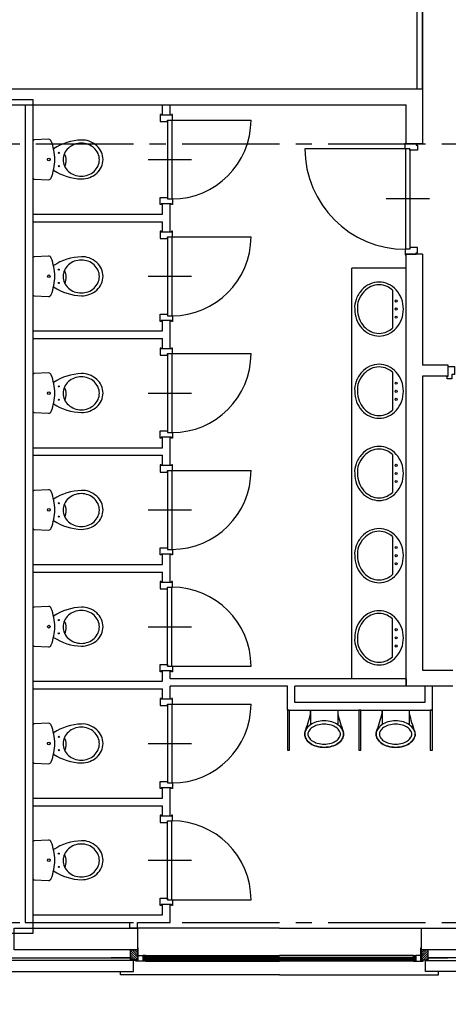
# Model space of a CAD drawing. Extents: x 2980 to 201049, y 2980 to 157420.
# Tile 61 of 78: x 146800 to 150760, y 13146 to 22251. Entities that reach past the tile are written whole.
import ezdxf

# ---------------------------------------------------------------- set-up
doc = ezdxf.new("R2010")
doc.units = 0
doc.header["$LTSCALE"] = 1200
doc.linetypes.add('CENTER2', pattern=[1.125, 0.75, -0.125, 0.125, -0.125])
doc.layers.get('0').update_dxf_attribs({"linetype": 'CONTINUOUS'})
doc.layers.add('CIVIEL', color=8, linetype='CONTINUOUS')
doc.layers.add('STRAMIENLIJNEN', color=9, linetype='CENTER2')

# ---------------------------------------------------------------- blocks, each defined once
blk = doc.blocks.new('*X43')
at = {"color": 0}
for p, q in [((118132.3, 170554), (118175.8, 170597.6)), ((118132.3, 170575.2), (118154.6, 170597.6)), ((118132.3, 170596.4), (118133.4, 170597.6)), ((118134, 170534.6), (118197, 170597.6)), ((118155.3, 170534.6), (118218.3, 170597.6)), ((118176.5, 170534.6), (118224.3, 170582.4)), ((118197.7, 170534.6), (118224.3, 170561.2)), ((118218.9, 170534.6), (118224.3, 170540))]:
    blk.add_line(p, q, dxfattribs=at)

msp = doc.modelspace()

# ---------------------------------------------------------------- linework, layer by layer
at = {"layer": 'CIVIEL'}
for p, q in [((146500, 21613), (150520, 21613)), ((150520, 21613), (150520, 21102)), ((146650, 21463), (150370, 21463)), ((146850, 21463), (146850, 13903)), ((146850, 21463), (146920, 21463)), ((146920, 21463), (146920, 20453)), ((148120, 21367), (148120, 21463)), ((148120, 21463), (148190, 21463)), ((148190, 21367), (148190, 21463)), ((150370, 21102), (150370, 21463)), ((148190, 21367), (148120, 21367)), ((148167, 21323), (148167, 20593)), ((148207, 21323), (148207, 20593)), ((148207, 21323), (148937, 21323)), ((150365, 21058), (149435, 21058)), ((150365, 21058), (150365, 20128)), ((150520, 21102), (150370, 21102)), ((150405, 21058), (150405, 20128)), ((147987, 20958), (148387, 20958)), ((150585, 20593), (150185, 20593)), ((148120, 20453), (148120, 20549)), ((148190, 20549), (148120, 20549)), ((148190, 20287), (148190, 20549)), ((146920, 20453), (148120, 20453)), ((146920, 20383), (146920, 19373)), ((146920, 20383), (148120, 20383)), ((148120, 20287), (148120, 20383)), ((148190, 20287), (148120, 20287)), ((148167, 20243), (148167, 19513)), ((148207, 20243), (148207, 19513)), ((148207, 20243), (148937, 20243)), ((150370, 16087), (150370, 20084)), ((150520, 20084), (150370, 20084)), ((150520, 20084), (150520, 19055)), ((149870, 16157), (149870, 19953)), ((150370, 19953), (149870, 19953)), ((147987, 19878), (148387, 19878)), ((148190, 19469), (148120, 19469)), ((148120, 19373), (148120, 19469)), ((148190, 19207), (148190, 19469)), ((146920, 19373), (148120, 19373)), ((146920, 19303), (146920, 18293)), ((146920, 19303), (148120, 19303)), ((148120, 19207), (148120, 19303)), ((148190, 19207), (148120, 19207)), ((148167, 19163), (148167, 18433)), ((148207, 19163), (148207, 18433)), ((148207, 19163), (148937, 19163)), ((150757.5, 19055), (150520, 19055)), ((150757.5, 18955), (150757.5, 19055)), ((150520, 18955), (150520, 16237)), ((150757.5, 18955), (150520, 18955)), ((147987, 18798), (148387, 18798)), ((148190, 18389), (148120, 18389)), ((148120, 18293), (148120, 18389)), ((148190, 18127), (148190, 18389)), ((146920, 18293), (148120, 18293)), ((146920, 18223), (146920, 17213)), ((146920, 18223), (148120, 18223)), ((148120, 18127), (148120, 18223)), ((148190, 18127), (148120, 18127)), ((148167, 18083), (148167, 17353)), ((148207, 18083), (148207, 17353)), ((148207, 18083), (148937, 18083)), ((147987, 17718), (148387, 17718)), ((148190, 17309), (148120, 17309)), ((148120, 17213), (148120, 17309)), ((148190, 17047), (148190, 17309)), ((146920, 17213), (148120, 17213)), ((146920, 17143), (146920, 16133)), ((146920, 17143), (148120, 17143)), ((148120, 17047), (148120, 17143)), ((148098, 17055), (148098, 16988)), ((148108, 17055), (148098, 17055)), ((148108, 17047), (148108, 17055)), ((148202, 17047), (148108, 17047)), ((148190, 17047), (148120, 17047)), ((148202, 17055), (148202, 17047)), ((148212, 17055), (148202, 17055)), ((148212, 17003), (148212, 17055)), ((148098, 16988), (148167, 16988)), ((148167, 16988), (148167, 17003)), ((148167, 17003), (148212, 17003)), ((148167, 16273), (148167, 17003)), ((148207, 16273), (148207, 17003)), ((147987, 16638), (148387, 16638)), ((148098, 16288), (148167, 16288)), ((148098, 16221), (148098, 16288)), ((148108, 16221), (148098, 16221)), ((148108, 16229), (148108, 16221)), ((148202, 16229), (148108, 16229)), ((148190, 16229), (148120, 16229)), ((148120, 16133), (148120, 16229)), ((148167, 16288), (148167, 16273)), ((148167, 16273), (148212, 16273)), ((148190, 16157), (148190, 16229)), ((148202, 16221), (148202, 16229)), ((148212, 16221), (148202, 16221)), ((148207, 16273), (148937, 16273)), ((148212, 16273), (148212, 16221)), ((150520, 16237), (150801, 16237)), ((146920, 16133), (148120, 16133)), ((150370, 16157), (148190, 16157)), ((150370, 16157), (150370, 16087)), ((146920, 16063), (146920, 15053)), ((146920, 16063), (148120, 16063)), ((148120, 15967), (148120, 16063)), ((149273, 16087), (148190, 16087)), ((148190, 15967), (148190, 16087)), ((149273, 15867), (149273, 16087)), ((149343, 15937), (149343, 16087)), ((150370, 16087), (149343, 16087)), ((150801, 16087), (150370, 16087)), ((148190, 15967), (148120, 15967)), ((148167, 15923), (148167, 15193)), ((148207, 15923), (148207, 15193)), ((148207, 15923), (148937, 15923)), ((149488, 15867), (149738, 15867)), ((149488, 15867), (149488, 15732.64793)), ((149738, 15867), (149738, 15732.64793)), ((149738, 15867), (149738, 15836.18528)), ((149748, 15867), (149748, 15867)), ((150148, 15867), (150398, 15867)), ((150148, 15867), (150148, 15732.64793)), ((150398, 15867), (150398, 15732.64793)), ((150398, 15867), (150398, 15836.18528)), ((150408, 15867), (150408, 15867)), ((147987, 15558), (148387, 15558)), ((148120, 15053), (148120, 15149)), ((148190, 15149), (148120, 15149)), ((148190, 14887), (148190, 15149)), ((146920, 15053), (148120, 15053)), ((146920, 14983), (146920, 13973)), ((146920, 14983), (148120, 14983)), ((148120, 14887), (148120, 14983)), ((148098, 14895), (148098, 14828)), ((148108, 14895), (148098, 14895)), ((148108, 14887), (148108, 14895)), ((148202, 14887), (148108, 14887)), ((148190, 14887), (148120, 14887)), ((148167, 14828), (148167, 14843)), ((148167, 14843), (148212, 14843)), ((148167, 14113), (148167, 14843)), ((148202, 14895), (148202, 14887)), ((148212, 14895), (148202, 14895)), ((148207, 14113), (148207, 14843)), ((148212, 14843), (148212, 14895)), ((148098, 14828), (148167, 14828)), ((147987, 14478), (148387, 14478)), ((148098, 14128), (148167, 14128)), ((148098, 14061), (148098, 14128)), ((148167, 14128), (148167, 14113)), ((148167, 14113), (148212, 14113)), ((148207, 14113), (148937, 14113)), ((148212, 14113), (148212, 14061)), ((148108, 14061), (148098, 14061)), ((148108, 14069), (148108, 14061)), ((148202, 14069), (148108, 14069)), ((148190, 14069), (148120, 14069)), ((148120, 13973), (148120, 14069)), ((148190, 13903), (148190, 14069)), ((148202, 14061), (148202, 14069)), ((148212, 14061), (148202, 14061)), ((146920, 13973), (148120, 13973)), ((146850, 13903), (147818, 13903)), ((147818, 13850), (147818, 13903)), ((147888, 13850), (147818, 13850)), ((147888, 13903), (148190, 13903)), ((147888, 13850), (147888, 13903)), ((149200, 13850), (147888, 13850)), ((149200, 13850), (150512, 13850)), ((147892, 13669), (147888, 13669)), ((150508, 13669), (150512, 13669)), ((149200, 13582), (147945, 13582)), ((147945, 13556), (147945, 13582)), ((149200, 13574), (147945, 13574)), ((147961, 13599), (149200, 13599)), ((147961, 13588), (147962.05796, 13582)), ((150439, 13599), (149200, 13599)), ((149200, 13582), (150455, 13582)), ((149200, 13574), (150455, 13574)), ((150439, 13588), (150437.94204, 13582)), ((150455, 13556), (150455, 13582)), ((147825, 13550), (147825, 13556)), ((147850, 13550), (147850, 13556)), ((147872, 13550), (147870.94204, 13556)), ((147888, 13556), (147888, 13550)), ((149200, 13562), (147945, 13562)), ((149200, 13556), (147945, 13556)), ((147961, 13550), (147962.05796, 13556)), ((147961, 13544), (149200, 13544)), ((149200, 13562), (150455, 13562)), ((149200, 13556), (150455, 13556)), ((150439, 13544), (149200, 13544)), ((150439, 13550), (150437.94204, 13556)), ((150512, 13556), (150512, 13550)), ((150528, 13550), (150529.05796, 13556)), ((150550, 13550), (150550, 13556)), ((150575, 13550), (150575, 13556))]:
    msp.add_line(p, q, dxfattribs=at)
at = {"layer": 'CIVIEL', "linetype": 'CONTINUOUS'}
for p, q in [((150245, 19750.52628), (150245, 19399.47372)), ((150245, 18990.52628), (150245, 18639.47372)), ((150245, 18230.52628), (150245, 17879.47372)), ((150245, 17470.52628), (150245, 17119.47372)), ((150245, 16359.47372), (150245, 16710.52628))]:
    msp.add_line(p, q, dxfattribs=at)
at = {"layer": 'CIVIEL'}
for points in [[(150520, 21613), (150520, 25115.6), (95243, 25115.6), (95243, 21100), (109255, 21100), (109255, 15935), (102801, 15935), (102801, 8400.72681, 0.0377363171), (125100, 10826.92883), (125100, 13650), (124650, 13650), (124650, 14150), (125150, 14150), (125150, 13800), (135100, 13800), (135100, 21613)], [(149793, 15644.5, 0.1375447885), (149780.61039, 15688.68639, 0.1070287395), (149740.27922, 15731.12058, 0.0808733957), (149684.51327, 15757.11303, 0.0687995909), (149613, 15767, 0.0687995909), (149541.48673, 15757.11303, 0.0808733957), (149485.72078, 15731.12058, 0.1070287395), (149445.38961, 15688.68639, 0.1375447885), (149433, 15644.5, 0.1375447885), (149445.38961, 15600.31361, 0.1070287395), (149485.72078, 15557.87942, 0.0808733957), (149541.48673, 15531.88697, 0.0687995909), (149613, 15522, 0.0687995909), (149684.51327, 15531.88697, 0.0808733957), (149740.27922, 15557.87942, 0.1070287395), (149780.61039, 15600.31361, 0.1375447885)], [(150453, 15644.5, 0.1375447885), (150440.61039, 15688.68639, 0.1070287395), (150400.27922, 15731.12058, 0.0808733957), (150344.51327, 15757.11303, 0.0687995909), (150273, 15767, 0.0687995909), (150201.48673, 15757.11303, 0.0808733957), (150145.72078, 15731.12058, 0.1070287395), (150105.38961, 15688.68639, 0.1375447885), (150093, 15644.5, 0.1375447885), (150105.38961, 15600.31361, 0.1070287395), (150145.72078, 15557.87942, 0.0808733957), (150201.48673, 15531.88697, 0.0687995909), (150273, 15522, 0.0687995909), (150344.51327, 15531.88697, 0.0808733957), (150400.27922, 15557.87942, 0.1070287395), (150440.61039, 15600.31361, 0.1375447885)], [(149763, 15644.5, 0.1375447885), (149754.98381, 15673.08901, 0.1070287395), (149723.4005, 15706.31919, 0.0808733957), (149676.37364, 15728.23837, 0.0687995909), (149613, 15737, 0.0687995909), (149549.62636, 15728.23837, 0.0808733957), (149502.5995, 15706.31919, 0.1070287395), (149471.01619, 15673.08901, 0.1375447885), (149463, 15644.5, 0.1375447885), (149471.01619, 15615.91099, 0.1070287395), (149502.5995, 15582.68081, 0.0808733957), (149549.62636, 15560.76163, 0.0687995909), (149613, 15552, 0.0687995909), (149676.37364, 15560.76163, 0.0808733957), (149723.4005, 15582.68081, 0.1070287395), (149754.98381, 15615.91099, 0.1375447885)], [(150423, 15644.5, 0.1375447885), (150414.98381, 15673.08901, 0.1070287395), (150383.4005, 15706.31919, 0.0808733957), (150336.37364, 15728.23837, 0.0687995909), (150273, 15737, 0.0687995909), (150209.62636, 15728.23837, 0.0808733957), (150162.5995, 15706.31919, 0.1070287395), (150131.01619, 15673.08901, 0.1375447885), (150123, 15644.5, 0.1375447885), (150131.01619, 15615.91099, 0.1070287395), (150162.5995, 15582.68081, 0.0808733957), (150209.62636, 15560.76163, 0.0687995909), (150273, 15552, 0.0687995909), (150336.37364, 15560.76163, 0.0808733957), (150383.4005, 15582.68081, 0.1070287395), (150414.98381, 15615.91099, 0.1375447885)]]:
    msp.add_lwpolyline(points, format="xyb", close=True, dxfattribs=at)
for points in [[(146500, 21613), (135100, 21613), (135100, 23515.6), (150520, 23515.6), (150520, 21613)], [(135150, 21613), (135150, 23465.6), (150470, 23465.6), (150470, 21613)], [(150470, 21663), (150470, 21663)], [(150520, 21613), (150520, 21613)], [(149273, 15867), (150613, 15867), (150613, 16087), (150543, 16087), (150543, 15937), (149343, 15937)], [(146500, 13575), (147825, 13575)], [(147825, 13558), (147825, 13575), (147645, 13575)], [(147939, 13588), (147961, 13588), (147961, 13599), (147939, 13599)], [(150461, 13588), (150439, 13588), (150439, 13599), (150461, 13599)], [(151900, 13575), (150575, 13575)], [(150575, 13558), (150575, 13575), (150755, 13575)], [(146500, 13450), (147850, 13450), (147850, 13550), (146500, 13550)], [(151900, 13450), (150550, 13450), (150550, 13550), (151900, 13550)], [(149200, 13420), (147730, 13420), (147730, 13450)], [(149200, 13420), (150670, 13420), (150670, 13450)]]:
    msp.add_lwpolyline(points, dxfattribs=at)
for points in [[(135200, 21513), (146920, 21513), (146920, 13800), (135200, 13800)], [(148167, 21323), (148212, 21323), (148212, 21375), (148202, 21375), (148202, 21367), (148108, 21367), (148108, 21375), (148098, 21375), (148098, 21308), (148167, 21308)], [(150405, 21058), (150360, 21058), (150360, 21110), (150370, 21110), (150370, 21102), (150464, 21102), (150464, 21092), (150474, 21092), (150474, 21043), (150405, 21043)], [(148167, 20593), (148212, 20593), (148212, 20541), (148202, 20541), (148202, 20549), (148108, 20549), (148108, 20541), (148098, 20541), (148098, 20608), (148167, 20608)], [(148167, 20243), (148212, 20243), (148212, 20295), (148202, 20295), (148202, 20287), (148108, 20287), (148108, 20295), (148098, 20295), (148098, 20228), (148167, 20228)], [(150405, 20128), (150360, 20128), (150360, 20076), (150370, 20076), (150370, 20084), (150464, 20084), (150464, 20094), (150474, 20094), (150474, 20143), (150405, 20143)], [(148167, 19513), (148212, 19513), (148212, 19461), (148202, 19461), (148202, 19469), (148108, 19469), (148108, 19461), (148098, 19461), (148098, 19528), (148167, 19528)], [(148167, 19163), (148212, 19163), (148212, 19215), (148202, 19215), (148202, 19207), (148108, 19207), (148108, 19215), (148098, 19215), (148098, 19148), (148167, 19148)], [(150749.5, 18930), (150749.5, 18955), (150757.5, 18955), (150757.5, 19044), (150816.5, 19044), (150816.5, 18970), (150791.5, 18970), (150791.5, 18930)], [(148167, 18433), (148212, 18433), (148212, 18381), (148202, 18381), (148202, 18389), (148108, 18389), (148108, 18381), (148098, 18381), (148098, 18448), (148167, 18448)], [(148167, 18083), (148212, 18083), (148212, 18135), (148202, 18135), (148202, 18127), (148108, 18127), (148108, 18135), (148098, 18135), (148098, 18068), (148167, 18068)], [(148167, 17353), (148212, 17353), (148212, 17301), (148202, 17301), (148202, 17309), (148108, 17309), (148108, 17301), (148098, 17301), (148098, 17368), (148167, 17368)], [(148167, 15923), (148212, 15923), (148212, 15975), (148202, 15975), (148202, 15967), (148108, 15967), (148108, 15975), (148098, 15975), (148098, 15908), (148167, 15908)], [(149273, 15867), (149273, 15497), (149293, 15497), (149293, 15867)], [(149933, 15867), (149933, 15497), (149953, 15497), (149953, 15867)], [(150593, 15867), (150593, 15497), (150613, 15497), (150613, 15867)], [(148167, 15193), (148212, 15193), (148212, 15141), (148202, 15141), (148202, 15149), (148108, 15149), (148108, 15141), (148098, 15141), (148098, 15208), (148167, 15208)], [(146750, 13850), (147888, 13850), (147888, 13650), (146750, 13650), (146750, 13650), (146750, 13850)], [(151900, 13850), (153288, 13850), (153288, 13650), (151900, 13650), (150512, 13650), (150512, 13850)], [(147894, 13589), (147894, 13669), (147892, 13669), (147892, 13589)], [(150506, 13589), (150506, 13669), (150508, 13669), (150508, 13589)], [(147825, 13558), (147825, 13650), (147888, 13650), (147888, 13558), (147825, 13558), (147825, 13558)], [(147872, 13544), (147872, 13550), (147894, 13550), (147894, 13599), (147939, 13599), (147939, 13550), (147961, 13550), (147961, 13544)], [(150528, 13544), (150528, 13550), (150506, 13550), (150506, 13599), (150461, 13599), (150461, 13550), (150439, 13550), (150439, 13544)], [(150575, 13558), (150575, 13650), (150512, 13650), (150512, 13558), (150575, 13558), (150575, 13558)], [(147888, 13558), (147825, 13558), (147825, 13556), (147888, 13556)], [(150512, 13558), (150575, 13558), (150575, 13556), (150512, 13556)]]:
    msp.add_lwpolyline(points, close=True, dxfattribs=at)
at = {"layer": 'CIVIEL', "linetype": 'CONTINUOUS'}
for points in [[(146920, 20792.33367, 0.4009711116), (146934.31889, 20777.34914), (147066.13973, 20771.35729, 0.3411423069), (147091.14966, 20788.91553, 0.0923243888), (147123.66676, 20958, 0.0923243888), (147091.14966, 21127.08447, 0.3411423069), (147066.13973, 21144.64271), (146934.31889, 21138.65086, 0.4009711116), (146920, 21123.66633)], [(147112.61807, 20859.38809, 0.1394625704), (147370, 20778, 0.0894458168), (147447.48097, 20791.97248, 0.0942731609), (147511.42136, 20830.72078, 0.1020133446), (147555.11814, 20890.06938, 0.1082535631), (147570, 20958, 0.1082535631), (147555.11814, 21025.93062, 0.1020133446), (147511.42136, 21085.27922, 0.0942731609), (147441.54772, 21127.6231, 0.1068050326), (147370, 21138, 0.1394625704), (147112.61807, 21056.61191)], [(146920, 19712.33367, 0.4009711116), (146934.31889, 19697.34914), (147066.13973, 19691.35729, 0.3411423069), (147091.14966, 19708.91553, 0.0923243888), (147123.66676, 19878, 0.0923243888), (147091.14966, 20047.08447, 0.3411423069), (147066.13973, 20064.64271), (146934.31889, 20058.65086, 0.4009711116), (146920, 20043.66633)], [(147112.61807, 19779.38809, 0.1394625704), (147370, 19698, 0.0894458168), (147447.48097, 19711.97248, 0.0942731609), (147511.42136, 19750.72078, 0.1020133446), (147555.11814, 19810.06938, 0.1082535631), (147570, 19878, 0.1082535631), (147555.11814, 19945.93062, 0.1020133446), (147511.42136, 20005.27922, 0.0942731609), (147441.54772, 20047.6231, 0.1068050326), (147370, 20058, 0.1394625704), (147112.61807, 19976.61191)], [(150120, 19800, 0.1082535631), (150045.53881, 19783.68746, 0.1020133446), (149979.48333, 19735.05258, 0.0942731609), (149931.39631, 19655.70192, 0.1079475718), (149920.00149, 19575.86646, 0.090311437), (149935.89079, 19486.88152, 0.0942731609), (149979.48333, 19414.94742, 0.1020133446), (150045.53881, 19366.31254, 0.1082535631), (150120, 19350, 0.1082535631), (150194.46119, 19366.31254, 0.0748160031), (150245, 19399.47372, 0.0942731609)], [(150245, 19750.52628, 0.0748160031), (150194.46119, 19783.68746, 0.1082535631), (150120, 19800, 0.1082535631)], [(150120, 19040, 0.1082535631), (150045.53881, 19023.68746, 0.1020133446), (149979.48333, 18975.05258, 0.0942731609), (149931.39631, 18895.70192, 0.1079475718), (149920.00149, 18815.86646, 0.090311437), (149935.89079, 18726.88152, 0.0942731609), (149979.48333, 18654.94742, 0.1020133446), (150045.53881, 18606.31254, 0.1082535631), (150120, 18590, 0.1082535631), (150194.46119, 18606.31254, 0.0748160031), (150245, 18639.47372, 0.0942731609)], [(150245, 18990.52628, 0.0748160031), (150194.46119, 19023.68746, 0.1082535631), (150120, 19040, 0.1082535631)], [(146920, 18632.33367, 0.4009711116), (146934.31889, 18617.34914), (147066.13973, 18611.35729, 0.3411423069), (147091.14966, 18628.91553, 0.0923243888), (147123.66676, 18798, 0.0923243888), (147091.14966, 18967.08447, 0.3411423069), (147066.13973, 18984.64271), (146934.31889, 18978.65086, 0.4009711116), (146920, 18963.66633)], [(147112.61807, 18699.38809, 0.1394625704), (147370, 18618, 0.0894458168), (147447.48097, 18631.97248, 0.0942731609), (147511.42136, 18670.72078, 0.1020133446), (147555.11814, 18730.06938, 0.1082535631), (147570, 18798, 0.1082535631), (147555.11814, 18865.93062, 0.1020133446), (147511.42136, 18925.27922, 0.0942731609), (147441.54772, 18967.6231, 0.1068050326), (147370, 18978, 0.1394625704), (147112.61807, 18896.61191)], [(150120, 18280, 0.1082535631), (150045.53881, 18263.68746, 0.1020133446), (149979.48333, 18215.05258, 0.0942731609), (149931.39631, 18135.70192, 0.1079475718), (149920.00149, 18055.86646, 0.090311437), (149935.89079, 17966.88152, 0.0942731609), (149979.48333, 17894.94742, 0.1020133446), (150045.53881, 17846.31254, 0.1082535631), (150120, 17830, 0.1082535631), (150194.46119, 17846.31254, 0.0748160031), (150245, 17879.47372, 0.0942731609)], [(150245, 18230.52628, 0.0748160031), (150194.46119, 18263.68746, 0.1082535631), (150120, 18280, 0.1082535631)], [(146920, 17552.33367, 0.4009711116), (146934.31889, 17537.34914), (147066.13973, 17531.35729, 0.3411423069), (147091.14966, 17548.91553, 0.0923243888), (147123.66676, 17718, 0.0923243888), (147091.14966, 17887.08447, 0.3411423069), (147066.13973, 17904.64271), (146934.31889, 17898.65086, 0.4009711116), (146920, 17883.66633)], [(147112.61807, 17619.38809, 0.1394625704), (147370, 17538, 0.0894458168), (147447.48097, 17551.97248, 0.0942731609), (147511.42136, 17590.72078, 0.1020133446), (147555.11814, 17650.06938, 0.1082535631), (147570, 17718, 0.1082535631), (147555.11814, 17785.93062, 0.1020133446), (147511.42136, 17845.27922, 0.0942731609), (147441.54772, 17887.6231, 0.1068050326), (147370, 17898, 0.1394625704), (147112.61807, 17816.61191)], [(150120, 17520, 0.1082535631), (150045.53881, 17503.68746, 0.1020133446), (149979.48333, 17455.05258, 0.0942731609), (149931.39631, 17375.70192, 0.1079475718), (149920.00149, 17295.86646, 0.090311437), (149935.89079, 17206.88152, 0.0942731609), (149979.48333, 17134.94742, 0.1020133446), (150045.53881, 17086.31254, 0.1082535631), (150120, 17070, 0.1082535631), (150194.46119, 17086.31254, 0.0748160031), (150245, 17119.47372, 0.0942731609)], [(150245, 17470.52628, 0.0748160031), (150194.46119, 17503.68746, 0.1082535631), (150120, 17520, 0.1082535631)], [(146920, 16472.33367, 0.4009711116), (146934.31889, 16457.34914), (147066.13973, 16451.35729, 0.3411423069), (147091.14966, 16468.91553, 0.0923243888), (147123.66676, 16638, 0.0923243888), (147091.14966, 16807.08447, 0.3411423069), (147066.13973, 16824.64271), (146934.31889, 16818.65086, 0.4009711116), (146920, 16803.66633)], [(147112.61807, 16539.38809, 0.1394625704), (147370, 16458, 0.0894458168), (147447.48097, 16471.97248, 0.0942731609), (147511.42136, 16510.72078, 0.1020133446), (147555.11814, 16570.06938, 0.1082535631), (147570, 16638, 0.1082535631), (147555.11814, 16705.93062, 0.1020133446), (147511.42136, 16765.27922, 0.0942731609), (147441.54772, 16807.6231, 0.1068050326), (147370, 16818, 0.1394625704), (147112.61807, 16736.61191)], [(146920, 15392.33367, 0.4009711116), (146934.31889, 15377.34914), (147066.13973, 15371.35729, 0.3411423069), (147091.14966, 15388.91553, 0.0923243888), (147123.66676, 15558, 0.0923243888), (147091.14966, 15727.08447, 0.3411423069), (147066.13973, 15744.64271), (146934.31889, 15738.65086, 0.4009711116), (146920, 15723.66633)], [(147112.61807, 15459.38809, 0.1394625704), (147370, 15378, 0.0894458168), (147447.48097, 15391.97248, 0.0942731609), (147511.42136, 15430.72078, 0.1020133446), (147555.11814, 15490.06938, 0.1082535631), (147570, 15558, 0.1082535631), (147555.11814, 15625.93062, 0.1020133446), (147511.42136, 15685.27922, 0.0942731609), (147441.54772, 15727.6231, 0.1068050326), (147370, 15738, 0.1394625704), (147112.61807, 15656.61191)], [(146920, 14312.33367, 0.4009711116), (146934.31889, 14297.34914), (147066.13973, 14291.35729, 0.3411423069), (147091.14966, 14308.91553, 0.0923243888), (147123.66676, 14478, 0.0923243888), (147091.14966, 14647.08447, 0.3411423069), (147066.13973, 14664.64271), (146934.31889, 14658.65086, 0.4009711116), (146920, 14643.66633)], [(147112.61807, 14379.38809, 0.1394625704), (147370, 14298, 0.0894458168), (147447.48097, 14311.97248, 0.0942731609), (147511.42136, 14350.72078, 0.1020133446), (147555.11814, 14410.06938, 0.1082535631), (147570, 14478, 0.1082535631), (147555.11814, 14545.93062, 0.1020133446), (147511.42136, 14605.27922, 0.0942731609), (147441.54772, 14647.6231, 0.1068050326), (147370, 14658, 0.1394625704), (147112.61807, 14576.61191)]]:
    msp.add_lwpolyline(points, format="xyb", dxfattribs=at)
for points in [[(146920, 21123.66633), (146920, 20958), (146920, 20792.33367)], [(146920, 20043.66633), (146920, 19878), (146920, 19712.33367)], [(146920, 18963.66633), (146920, 18798), (146920, 18632.33367)], [(146920, 17883.66633), (146920, 17718), (146920, 17552.33367)], [(146920, 16803.66633), (146920, 16638), (146920, 16472.33367)], [(146920, 15723.66633), (146920, 15558), (146920, 15392.33367)], [(146920, 14643.66633), (146920, 14478), (146920, 14312.33367)]]:
    msp.add_lwpolyline(points, dxfattribs=at)
for points in [[(147368.96352, 20803.81308, 0.0905392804), (147433.59335, 20815.61289, 0.0948341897), (147487.09927, 20848.43791, 0.1016155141), (147523.56347, 20898.5671, 0.1069921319), (147536.03271, 20956.17177, 0.1069921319), (147523.56347, 21013.77644, 0.1016155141), (147487.09927, 21063.90563, 0.0948341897), (147433.59335, 21096.73066, 0.0905392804), (147368.96352, 21108.53046, 0.0905392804), (147304.33369, 21096.73066, 0.0948341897), (147250.82777, 21063.90563, 0.1016155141), (147214.36357, 21013.77644, 0.1069921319), (147201.89434, 20956.17177, 0.1069921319), (147214.36357, 20898.5671, 0.1016155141), (147250.82777, 20848.43791, 0.0948341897), (147304.33369, 20815.61289, 0.0905392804)], [(147368.96352, 19723.81308, 0.0905392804), (147433.59335, 19735.61289, 0.0948341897), (147487.09927, 19768.43791, 0.1016155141), (147523.56347, 19818.5671, 0.1069921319), (147536.03271, 19876.17177, 0.1069921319), (147523.56347, 19933.77644, 0.1016155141), (147487.09927, 19983.90563, 0.0948341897), (147433.59335, 20016.73066, 0.0905392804), (147368.96352, 20028.53046, 0.0905392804), (147304.33369, 20016.73066, 0.0948341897), (147250.82777, 19983.90563, 0.1016155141), (147214.36357, 19933.77644, 0.1069921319), (147201.89434, 19876.17177, 0.1069921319), (147214.36357, 19818.5671, 0.1016155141), (147250.82777, 19768.43791, 0.0948341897), (147304.33369, 19735.61289, 0.0905392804)], [(150120, 19825, 0.1082535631), (150035.08673, 19806.39767, 0.1020133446), (149960.90097, 19751.7767, 0.0942731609), (149907.97112, 19664.43465, 0.1068050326), (149895, 19575, 0.0894458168), (149912.46561, 19478.14879, 0.0942731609), (149960.90097, 19398.2233, 0.1020133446), (150035.08673, 19343.60233, 0.1082535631), (150120, 19325, 0.1082535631), (150204.91327, 19343.60233, 0.1020133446), (150279.09903, 19398.2233, 0.0942731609), (150327.53439, 19478.14879, 0.0894458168), (150345, 19575, 0.0894458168), (150327.53439, 19671.85121, 0.0942731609), (150279.09903, 19751.7767, 0.1020133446), (150204.91327, 19806.39767, 0.1082535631)], [(150120, 19065, 0.1082535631), (150035.08673, 19046.39767, 0.1020133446), (149960.90097, 18991.7767, 0.0942731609), (149907.97112, 18904.43465, 0.1068050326), (149895, 18815, 0.0894458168), (149912.46561, 18718.14879, 0.0942731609), (149960.90097, 18638.2233, 0.1020133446), (150035.08673, 18583.60233, 0.1082535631), (150120, 18565, 0.1082535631), (150204.91327, 18583.60233, 0.1020133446), (150279.09903, 18638.2233, 0.0942731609), (150327.53439, 18718.14879, 0.0894458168), (150345, 18815, 0.0894458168), (150327.53439, 18911.85121, 0.0942731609), (150279.09903, 18991.7767, 0.1020133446), (150204.91327, 19046.39767, 0.1082535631)], [(147368.96352, 18643.81308, 0.0905392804), (147433.59335, 18655.61289, 0.0948341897), (147487.09927, 18688.43791, 0.1016155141), (147523.56347, 18738.5671, 0.1069921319), (147536.03271, 18796.17177, 0.1069921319), (147523.56347, 18853.77644, 0.1016155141), (147487.09927, 18903.90563, 0.0948341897), (147433.59335, 18936.73066, 0.0905392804), (147368.96352, 18948.53046, 0.0905392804), (147304.33369, 18936.73066, 0.0948341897), (147250.82777, 18903.90563, 0.1016155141), (147214.36357, 18853.77644, 0.1069921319), (147201.89434, 18796.17177, 0.1069921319), (147214.36357, 18738.5671, 0.1016155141), (147250.82777, 18688.43791, 0.0948341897), (147304.33369, 18655.61289, 0.0905392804)], [(150120, 18305, 0.1082535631), (150035.08673, 18286.39767, 0.1020133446), (149960.90097, 18231.7767, 0.0942731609), (149907.97112, 18144.43465, 0.1068050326), (149895, 18055, 0.0894458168), (149912.46561, 17958.14879, 0.0942731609), (149960.90097, 17878.2233, 0.1020133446), (150035.08673, 17823.60233, 0.1082535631), (150120, 17805, 0.1082535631), (150204.91327, 17823.60233, 0.1020133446), (150279.09903, 17878.2233, 0.0942731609), (150327.53439, 17958.14879, 0.0894458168), (150345, 18055, 0.0894458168), (150327.53439, 18151.85121, 0.0942731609), (150279.09903, 18231.7767, 0.1020133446), (150204.91327, 18286.39767, 0.1082535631)], [(147368.96352, 17563.81308, 0.0905392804), (147433.59335, 17575.61289, 0.0948341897), (147487.09927, 17608.43791, 0.1016155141), (147523.56347, 17658.5671, 0.1069921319), (147536.03271, 17716.17177, 0.1069921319), (147523.56347, 17773.77644, 0.1016155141), (147487.09927, 17823.90563, 0.0948341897), (147433.59335, 17856.73066, 0.0905392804), (147368.96352, 17868.53046, 0.0905392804), (147304.33369, 17856.73066, 0.0948341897), (147250.82777, 17823.90563, 0.1016155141), (147214.36357, 17773.77644, 0.1069921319), (147201.89434, 17716.17177, 0.1069921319), (147214.36357, 17658.5671, 0.1016155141), (147250.82777, 17608.43791, 0.0948341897), (147304.33369, 17575.61289, 0.0905392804)], [(150120, 17545, 0.1082535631), (150035.08673, 17526.39767, 0.1020133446), (149960.90097, 17471.7767, 0.0942731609), (149907.97112, 17384.43465, 0.1068050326), (149895, 17295, 0.0894458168), (149912.46561, 17198.14879, 0.0942731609), (149960.90097, 17118.2233, 0.1020133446), (150035.08673, 17063.60233, 0.1082535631), (150120, 17045, 0.1082535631), (150204.91327, 17063.60233, 0.1020133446), (150279.09903, 17118.2233, 0.0942731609), (150327.53439, 17198.14879, 0.0894458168), (150345, 17295, 0.0894458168), (150327.53439, 17391.85121, 0.0942731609), (150279.09903, 17471.7767, 0.1020133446), (150204.91327, 17526.39767, 0.1082535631)], [(147368.96352, 16483.81308, 0.0905392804), (147433.59335, 16495.61289, 0.0948341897), (147487.09927, 16528.43791, 0.1016155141), (147523.56347, 16578.5671, 0.1069921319), (147536.03271, 16636.17177, 0.1069921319), (147523.56347, 16693.77644, 0.1016155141), (147487.09927, 16743.90563, 0.0948341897), (147433.59335, 16776.73066, 0.0905392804), (147368.96352, 16788.53046, 0.0905392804), (147304.33369, 16776.73066, 0.0948341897), (147250.82777, 16743.90563, 0.1016155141), (147214.36357, 16693.77644, 0.1069921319), (147201.89434, 16636.17177, 0.1069921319), (147214.36357, 16578.5671, 0.1016155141), (147250.82777, 16528.43791, 0.0948341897), (147304.33369, 16495.61289, 0.0905392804)], [(147368.96352, 15403.81308, 0.0905392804), (147433.59335, 15415.61289, 0.0948341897), (147487.09927, 15448.43791, 0.1016155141), (147523.56347, 15498.5671, 0.1069921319), (147536.03271, 15556.17177, 0.1069921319), (147523.56347, 15613.77644, 0.1016155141), (147487.09927, 15663.90563, 0.0948341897), (147433.59335, 15696.73066, 0.0905392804), (147368.96352, 15708.53046, 0.0905392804), (147304.33369, 15696.73066, 0.0948341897), (147250.82777, 15663.90563, 0.1016155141), (147214.36357, 15613.77644, 0.1069921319), (147201.89434, 15556.17177, 0.1069921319), (147214.36357, 15498.5671, 0.1016155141), (147250.82777, 15448.43791, 0.0948341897), (147304.33369, 15415.61289, 0.0905392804)], [(147368.96352, 14323.81308, 0.0905392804), (147433.59335, 14335.61289, 0.0948341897), (147487.09927, 14368.43791, 0.1016155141), (147523.56347, 14418.5671, 0.1069921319), (147536.03271, 14476.17177, 0.1069921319), (147523.56347, 14533.77644, 0.1016155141), (147487.09927, 14583.90563, 0.0948341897), (147433.59335, 14616.73066, 0.0905392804), (147368.96352, 14628.53046, 0.0905392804), (147304.33369, 14616.73066, 0.0948341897), (147250.82777, 14583.90563, 0.1016155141), (147214.36357, 14533.77644, 0.1069921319), (147201.89434, 14476.17177, 0.1069921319), (147214.36357, 14418.5671, 0.1016155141), (147250.82777, 14368.43791, 0.0948341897), (147304.33369, 14335.61289, 0.0905392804)]]:
    msp.add_lwpolyline(points, format="xyb", close=True, dxfattribs=at)
at = {"layer": 'CIVIEL'}
for points in [[(149436.3798, 15668.22894, 0.0291732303), (149488, 15836.18528), (149488, 15867)], [(150096.3798, 15668.22894, 0.0291732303), (150148, 15836.18528), (150148, 15867)], [(149789.6202, 15668.22894, -0.0708592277), (149793, 15644.5, -0.1375447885), (149780.61039, 15600.31361, -0.1070287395), (149740.27922, 15557.87942, -0.0808733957), (149684.51327, 15531.88697, -0.0687995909), (149613, 15522, -0.0687995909), (149541.48673, 15531.88697, -0.0808733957), (149485.72078, 15557.87942, -0.1070287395), (149445.38961, 15600.31361, -0.1375447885), (149433, 15644.5, -0.0708592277), (149436.3798, 15668.22894, -0.1070287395)], [(150449.6202, 15668.22894, -0.0708592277), (150453, 15644.5, -0.1375447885), (150440.61039, 15600.31361, -0.1070287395), (150400.27922, 15557.87942, -0.0808733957), (150344.51327, 15531.88697, -0.0687995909), (150273, 15522, -0.0687995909), (150201.48673, 15531.88697, -0.0808733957), (150145.72078, 15557.87942, -0.1070287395), (150105.38961, 15600.31361, -0.1375447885), (150093, 15644.5, -0.0708592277), (150096.3798, 15668.22894, -0.1070287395)]]:
    msp.add_lwpolyline(points, format="xyb", dxfattribs=at)
at = {"layer": 'CIVIEL', "linetype": 'CONTINUOUS'}
for centre, radius in [((147067.89793, 20958), 12.609), ((147160.36389, 21019.58107), 4.91136), ((147160.36389, 20896.41893), 4.91136), ((147160.36389, 19939.58107), 4.91136), ((147067.89793, 19878), 12.609), ((147160.36389, 19816.41893), 4.91136), ((150278, 19650), 10), ((150278, 19575), 10), ((150278, 19500), 10), ((147160.36389, 18859.58107), 4.91136), ((150278, 18890), 10), ((147067.89793, 18798), 12.609), ((150278, 18815), 10), ((147160.36389, 18736.41893), 4.91136), ((150278, 18740), 10), ((150278, 18130), 10), ((150278, 18055), 10), ((150278, 17980), 10), ((147160.36389, 17779.58107), 4.91136), ((147067.89793, 17718), 12.609), ((147160.36389, 17656.41893), 4.91136), ((150278, 17370), 10), ((150278, 17295), 10), ((150278, 17220), 10), ((147160.36389, 16699.58107), 4.91136), ((147067.89793, 16638), 12.609), ((147160.36389, 16576.41893), 4.91136), ((150278, 16610), 10), ((150278, 16535), 10), ((150278, 16460), 10), ((147067.89793, 15558), 12.609), ((147160.36389, 15619.58107), 4.91136), ((147160.36389, 15496.41893), 4.91136), ((147067.89793, 14478), 12.609), ((147160.36389, 14539.58107), 4.91136), ((147160.36389, 14416.41893), 4.91136)]:
    msp.add_circle(centre, radius, dxfattribs=at)
at = {"layer": 'CIVIEL'}
for centre, radius, start, end in [((148207, 21323), 730, 270, 360), ((150365, 21058), 930, 180, 270), ((148207, 20243), 730, 270, 360), ((148207, 19163), 730, 270, 360), ((148207, 18083), 730, 270, 360), ((148207, 16273), 730, 0, 90), ((148207, 15923), 730, 270, 360), ((148024.11293, 16194.18995), 1507.02777, 339.573499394, 346.257615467), ((151201.88707, 16194.18995), 1507.02777, 193.742384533, 200.426500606), ((151201.88707, 16194.18995), 1507.02777, 193.742384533, 200.426500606), ((148684.11293, 16194.18995), 1507.02777, 339.573499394, 346.257615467), ((151861.88707, 16194.18995), 1507.02777, 193.742384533, 200.426500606), ((151861.88707, 16194.18995), 1507.02777, 193.742384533, 200.426500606), ((148207, 14113), 730, 0, 90)]:
    msp.add_arc(centre, radius, start, end, dxfattribs=at)
at = {"layer": 'CIVIEL', "linetype": 'CONTINUOUS'}
for centre, radius, start, end in [((147106.5579, 20947.56691), 123.54347, 333.597423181, 30.594619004), ((147106.5579, 19867.56691), 123.54347, 333.597423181, 30.594619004), ((147106.5579, 18787.56691), 123.54347, 333.597423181, 30.594619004), ((147106.5579, 17707.56691), 123.54347, 333.597423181, 30.594619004), ((150130.45827, 16559.17513), 228.11601, 114.713650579, 138.012787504), ((150120, 16581.89877), 203.10123, 90, 114.713650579), ((150120, 16581.89877), 178.10123, 90, 114.713650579), ((150120, 16581.89877), 203.10123, 65.286349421, 90), ((150120, 16581.89877), 178.10123, 65.286349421, 90), ((150109.54173, 16559.17513), 228.11601, 41.987212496, 65.286349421), ((147106.5579, 16627.56691), 123.54347, 333.597423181, 30.594619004), ((150146.75144, 16544.51128), 250.03623, 138.012787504, 159.554936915), ((150146.75144, 16544.51128), 225.03623, 138.012787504, 159.554936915), ((150130.45827, 16559.17513), 203.11601, 114.713650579, 138.012787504), ((150109.54173, 16559.17513), 203.11601, 48.171669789, 65.286349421), ((150093.24856, 16544.51128), 250.03623, 20.445063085, 41.987212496), ((150172.26505, 16535), 277.26505, 159.554936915, 180), ((150172.26505, 16535), 252.26505, 159.554936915, 180.196795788), ((150067.73495, 16535), 277.26505, 0, 20.445063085), ((150108.43844, 16520.29801), 213.94419, 176.059596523, 200.445063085), ((150108.43844, 16520.29801), 188.94419, 175.800730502, 200.445063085), ((150067.73495, 16535), 277.26505, 339.554936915, 0), ((150163.99715, 16541.00986), 273.23796, 200.445063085, 221.987212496), ((150163.99715, 16541.00986), 248.23796, 200.445063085, 221.987212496), ((150093.24856, 16525.48872), 250.03623, 318.012787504, 339.554936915), ((150130.45827, 16510.82487), 228.11601, 221.987212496, 245.286349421), ((150130.45827, 16510.82487), 203.11601, 221.987212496, 245.286349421), ((150120, 16488.10123), 203.10123, 245.286349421, 270), ((150120, 16488.10123), 178.10123, 245.286349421, 270), ((150120, 16488.10123), 178.10123, 270, 294.713650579), ((150120, 16488.10123), 203.10123, 270, 294.713650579), ((150109.54173, 16510.82487), 203.11601, 294.713650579, 311.828330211), ((150109.54173, 16510.82487), 228.11601, 294.713650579, 318.012787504), ((147106.5579, 15547.56691), 123.54347, 333.597423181, 30.594619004), ((147106.5579, 14467.56691), 123.54347, 333.597423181, 30.594619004)]:
    msp.add_arc(centre, radius, start, end, dxfattribs=at)
at = {"layer": 'STRAMIENLIJNEN'}
for points in [[(171574.65333, 24936.47156), (162312.59166, 21100), (157300, 21100), (38500, 21100), (33487.40834, 21100), (24225.34667, 24936.47156)], [(157300, 13900), (33138.53709, 13900)]]:
    msp.add_lwpolyline(points, dxfattribs=at)

# ---------------------------------------------------------------- block references
at = {"layer": 'CIVIEL', "rotation": 89.99999999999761}
msp.add_blockref('*X43', (318422.56323, -104574.29304), dxfattribs=at)
at = {"layer": 'CIVIEL', "xscale": -1, "rotation": 270.0000000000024}
msp.add_blockref('*X43', (-20022.56323, -104574.29304), dxfattribs=at)

doc.saveas('drawing.dxf')
